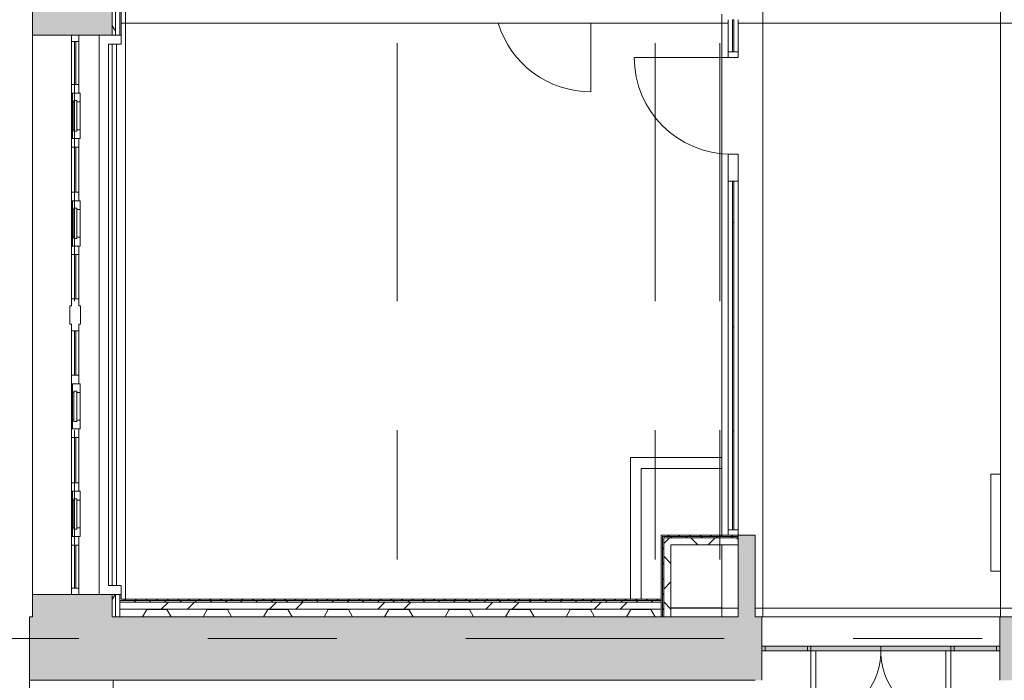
# Model space of a CAD drawing. Header units: millimetres. Extents: x -76482 to 3644, y -39128 to 75172.
# Tile 92 of 149: x -36900 to -27745, y 6000 to 12140. Entities that reach past the tile are written whole.
import ezdxf

# ---------------------------------------------------------------- set-up
doc = ezdxf.new("R2010")
doc.units = ezdxf.units.MM
doc.linetypes.add('Center', pattern=[5999.999824, 2400.000015, -1199.999936, 1199.999936, -1199.999936])
for name, color, linetype, lineweight in [('_Beyond_', 7, 'Continuous', 9), ('_Hidden Lines_', 7, 'Continuous', 9), ('Common Edges', 7, 'Continuous', 9), ('Curtain Panels', 7, 'Continuous', 9), ('Curtain Wall Mullions', 7, 'Continuous', 9), ('Curtain Wall Mullions-1', 7, 'Continuous', 18), ('Cut Pattern', 7, 'Continuous', 9), ('Doors', 7, 'Continuous', 9), ('Floors', 7, 'Continuous', 9), ('Structural Framing', 7, 'Continuous', 9), ('Walls', 7, 'Continuous', 9), ('Walls-2', 7, 'Continuous', 18), ('Windows', 7, 'Continuous', 9)]:
    doc.layers.add(name, color=color, linetype=linetype, lineweight=lineweight)
for name, color, linetype, lineweight, true_color in [('_Beyond_-1', 250, 'Continuous', 9, 0x333333), ('_Beyond_-3', 7, 'Continuous', 9, 0x7b7b7b), ('Cut Pattern-1', 9, 'Continuous', 9, 0x808080), ('Cut Pattern-2', 7, 'Continuous', 9, 0x787878), ('Doors-2', 7, 'Continuous', 9, 0xd4bfbf), ('Generic Models-1', 7, 'Continuous', 9, 0xd4bfbf), ('Grids-3', 7, 'Center', 9, 0xaaaaaa), ('Panel-1', 7, 'Continuous', 9, 0xd4bfbf), ('Plan Swing-1', 7, 'Continuous', 9, 0xd4bfbf), ('Structural Framing-3', 7, 'Continuous', 9, 0x7b7b7b), ('Structural Framing-4', 250, 'Continuous', 9, 0x333333), ('Windows-1', 7, 'Continuous', 18, 0xd4bfbf)]:
    doc.layers.add(name, color=color, linetype=linetype, lineweight=lineweight, true_color=true_color)
pattern_1 = [(0, (0, 0), (281.25, 162.38), [187.5, -375]), (120, (0, 0), (-281.2502, 162.37964), [187.5, -375]), (60, (0, 0), (-0.0002, 324.75964), [0, -375, 187.5, 0])]
pattern_2 = [(45, (0, 0), (0, 98.99495), [70, -70])]
pattern_3 = [(45, (0, 0), (-212.132, 212.132), []), (135, (0, 0), (-212.132, -212.132), [])]

# ---------------------------------------------------------------- blocks, each defined once
blk = doc.blocks.new('Ukse ava_ kaar 1 - 5220x1660-1530661-2_ korruse plaan')
at = {"layer": '_Hidden Lines_'}
for p, q in [((-2610, 390), (2610, 390)), ((-2610, -390), (2610, -390))]:
    blk.add_line(p, q, dxfattribs=at)
blk = doc.blocks.new('Topeltuks_ klaasküljed_ kaarega - ol_ olev MKU-22 - 2220x1950_ EI-15-12223487-2_ korruse plaan')
at = {"layer": 'Generic Models-1'}
h = blk.add_hatch(color=256, dxfattribs=at)
h.paths.add_polyline_path([(-1075.4, 22.2), (-1107.2, 22.2), (-1107.2, -22.2), (-1075.4, -22.2)])
h.paths.add_polyline_path([(-650, 22.2), (-681.7, 22.2), (-681.7, -22.2), (-650, -22.2)])
for points in [[(-1075.4, 22.2), (-1075.4, -22.2), (-681.7, -22.2), (-681.7, 22.2), (-966, 22.2)], [(-1075.4, 22.2), (-1075.4, -22.2), (-681.7, -22.2), (-681.7, 22.2), (-966, 22.2)], [(-650, 22.2), (-650, -22.2), (0, -22.2), (0, 22.2)], [(0, 22.2), (0, -22.2), (650, -22.2), (650, 22.2), (568.3, 22.2)], [(681.8, 22.2), (681.8, -22.2), (1075.5, -22.2), (1075.5, 22.2), (875.2, 22.2)], [(681.8, 22.2), (681.8, -22.2), (1075.5, -22.2), (1075.5, 22.2), (875.2, 22.2)]]:
    blk.add_hatch(color=256, dxfattribs=at).paths.add_polyline_path(points)
h = blk.add_hatch(color=256, dxfattribs=at)
h.paths.add_polyline_path([(650, 22.2), (650, -22.2), (681.8, -22.2), (681.8, 22.2)])
h.paths.add_polyline_path([(1075.5, 22.2), (1075.5, -22.2), (1107.2, -22.2), (1107.2, 22.2)])
for p, q in [((-1075.4, 22.2), (-681.7, 22.2)), ((-1075.4, 22.2), (-1075.4, -22.2)), ((-1075.4, 22.2), (-681.7, 22.2)), ((-1075.4, 22.2), (-1075.4, -22.2)), ((-681.7, -22.2), (-681.7, 22.2)), ((-681.7, -22.2), (-681.7, 22.2)), ((-650, 22.2), (0, 22.2)), ((-650, 22.2), (-650, -22.2)), ((0, -22.2), (0, 22.2)), ((0, 22.2), (650, 22.2)), ((0, 22.2), (0, -22.2)), ((650, -22.2), (650, 22.2)), ((681.8, 22.2), (1075.5, 22.2)), ((681.8, 22.2), (681.8, -22.2)), ((681.8, 22.2), (1075.5, 22.2)), ((681.8, 22.2), (681.8, -22.2)), ((1075.5, -22.2), (1075.5, 22.2)), ((1075.5, -22.2), (1075.5, 22.2)), ((-681.7, -22.2), (-1075.4, -22.2)), ((-681.7, -22.2), (-1075.4, -22.2)), ((0, -22.2), (-650, -22.2)), ((650, -22.2), (0, -22.2)), ((1075.5, -22.2), (681.8, -22.2)), ((1075.5, -22.2), (681.8, -22.2))]:
    blk.add_line(p, q, dxfattribs=at)
at = {"layer": 'Panel-1'}
for p, q in [((-650, 672.2), (-650, 22.2)), ((-605.6, 22.2), (-605.6, 669.7)), ((605.5, 22.2), (605.5, 669.7)), ((650, 672.2), (650, 22.2))]:
    blk.add_line(p, q, dxfattribs=at)
at = {"layer": 'Plan Swing-1'}
for centre, start, end in [((-648.9, 22.2), 0, 90.09358), ((648.9, 22.2), 89.90642, 180)]:
    blk.add_arc(centre, 648.9, start, end, dxfattribs=at)
at = {"layer": 'Windows-1'}
for p, q in [((-1075.4, 22.2), (-1107.2, 22.2)), ((-650, 22.2), (-681.7, 22.2)), ((681.8, 22.2), (650, 22.2)), ((1107.2, 22.2), (1075.5, 22.2)), ((-1107.2, -22.2), (-1075.4, -22.2)), ((-681.7, -22.2), (-650, -22.2)), ((650, -22.2), (681.8, -22.2)), ((1075.5, -22.2), (1107.2, -22.2))]:
    blk.add_line(p, q, dxfattribs=at)
blk = doc.blocks.new('Voolikukapp MK_ süvendita - ol_ olev VK - 900x1020-13008585-2_ korruse plaan')
at = {"layer": '_Beyond_-1'}
for p, q in [((-325, 300), (-325, 390)), ((575, 390), (-325, 390)), ((575, 300), (575, 390))]:
    blk.add_line(p, q, dxfattribs=at)
blk = doc.blocks.new('-1 korruse talad - -1 korruse talad-4257404-2_ korruse plaan')
at = {"layer": 'Structural Framing-3'}
blk.add_line((-30000, 6590), (-29461.1, 6590), dxfattribs=at)
at = {"layer": 'Structural Framing-4'}
for p, q in [((-30312, 12108.3), (-35955.5, 12108.3)), ((-27290, 12108.3), (-30220, 12108.3)), ((-30845, 6671.7), (-30220, 6671.7)), ((-30060, 6671.7), (-27620, 6671.7))]:
    blk.add_line(p, q, dxfattribs=at)
blk = doc.blocks.new('System Panel - VLS Klaas KAR_LAM 6_1_6-13878859-2_ korruse plaan')
at = {"layer": 'Curtain Panels'}
for p, q in [((459, 6.5), (-459, 6.5)), ((-459, 6.5), (-459, -6.5)), ((459, -6.5), (459, 6.5)), ((-459, -6.5), (459, -6.5))]:
    blk.add_line(p, q, dxfattribs=at)
blk = doc.blocks.new('System Panel - VLS Klaas KAR_LAM 6_1_6-13878863-2_ korruse plaan')
at = {"layer": 'Curtain Panels'}
for p, q in [((484, 6.5), (-484, 6.5)), ((-484, 6.5), (-484, -6.5)), ((484, -6.5), (484, 6.5)), ((-484, -6.5), (484, -6.5))]:
    blk.add_line(p, q, dxfattribs=at)
blk = doc.blocks.new('System Panel - VLS Klaas KAR_LAM 6_1_6-13878866-2_ korruse plaan')
at = {"layer": 'Curtain Panels'}
for p, q in [((193, 6.5), (-193, 6.5)), ((-193, 6.5), (-193, -6.5)), ((193, -6.5), (193, 6.5)), ((-193, -6.5), (193, -6.5))]:
    blk.add_line(p, q, dxfattribs=at)
blk = doc.blocks.new('VLS Klaasseina KVTD uks - ol_ olev MKU-15 - 900x2100-6649986-2_ korruse plaan')
at = {"layer": 'Panel-1'}
blk.add_line((450, 46), (450, 920), dxfattribs=at)
at = {"layer": 'Plan Swing-1'}
blk.add_arc((450, 20), 900, 90, 180, dxfattribs=at)
blk = doc.blocks.new('Rectangular Mullion - 50mm x 92mm-13878538-2_ korruse plaan')
at = {"layer": 'Curtain Wall Mullions'}
for p, q in [((-30312, 8318), (-30312, 7400)), ((-30220, 8318), (-30220, 7400))]:
    blk.add_line(p, q, dxfattribs=at)
blk = doc.blocks.new('Rectangular Mullion - 50mm x 92mm-13878523-2_ korruse plaan')
at = {"layer": 'Curtain Wall Mullions'}
for p, q in [((-30312, 9286), (-30312, 8318)), ((-30220, 9286), (-30220, 8318))]:
    blk.add_line(p, q, dxfattribs=at)
blk = doc.blocks.new('Rectangular Mullion - 50mm x 92mm-13878519-2_ korruse plaan')
at = {"layer": 'Curtain Wall Mullions'}
for p, q in [((-30312, 10640), (-30312, 10254)), ((-30220, 10640), (-30220, 10254))]:
    blk.add_line(p, q, dxfattribs=at)
blk = doc.blocks.new('System Panel - VLS Klaas KAR_LAM 6_1_6-8811377-2_ korruse plaan')
at = {"layer": 'Curtain Panels'}
for p, q in [((150, 6.5), (-150, 6.5)), ((-150, 6.5), (-150, -6.5)), ((150, -6.5), (150, 6.5)), ((-150, -6.5), (150, -6.5))]:
    blk.add_line(p, q, dxfattribs=at)
blk = doc.blocks.new('Rectangular Mullion - 50mm x 92mm-6649981-2_ korruse plaan')
at = {"layer": 'Curtain Wall Mullions'}
for p, q in [((-18476, 55982), (-18776, 55982)), ((-18476, 55890), (-18776, 55890))]:
    blk.add_line(p, q, dxfattribs=at)
blk = doc.blocks.new('Rectangular Mullion - 250mm x 92mm VASAK-13876163-2_ korruse plaan')
at = {"layer": 'Curtain Wall Mullions-1'}
for p, q in [((-225, 46), (25, 46)), ((-225, -46), (-225, 46)), ((25, 46), (25, -46)), ((25, -46), (-225, -46))]:
    blk.add_line(p, q, dxfattribs=at)
blk = doc.blocks.new('Rectangular Mullion - 50mm x 92mm-6649982-2_ korruse plaan')
at = {"layer": 'Curtain Wall Mullions-1'}
for p, q in [((-25, 46), (25, 46)), ((-25, -46), (-25, 46)), ((25, 46), (25, -46)), ((25, -46), (-25, -46))]:
    blk.add_line(p, q, dxfattribs=at)
blk = doc.blocks.new('Rectangular Mullion - 50mm x 92mm-6649993-2_ korruse plaan')
at = {"layer": 'Curtain Wall Mullions-1'}
for p, q in [((0, 46), (-50, 46)), ((-50, 46), (-50, -46)), ((0, -46), (0, 46)), ((-50, -46), (0, -46))]:
    blk.add_line(p, q, dxfattribs=at)
blk = doc.blocks.new('System Panel - Peegelaknad 6-16-4-16-4_ paneel-13544893-2_ korruse plaan')
at = {"layer": 'Curtain Panels'}
for p, q in [((200, 5), (-200, 5)), ((-200, 5), (-200, -5)), ((200, -5), (200, 5)), ((-200, -5), (200, -5))]:
    blk.add_line(p, q, dxfattribs=at)
blk = doc.blocks.new('System Panel - Peegelaknad 6-16-4-16-4_ paneel-13544894-2_ korruse plaan')
at = {"layer": 'Curtain Panels'}
for p, q in [((205, 5), (-205, 5)), ((-205, 5), (-205, -5)), ((205, -5), (205, 5)), ((-205, -5), (205, -5))]:
    blk.add_line(p, q, dxfattribs=at)
blk = doc.blocks.new('System Panel - Peegelaknad 6-16-4-16-4_ paneel-13544896-2_ korruse plaan')
at = {"layer": 'Curtain Panels'}
for p, q in [((200, 5), (-200, 5)), ((-200, 5), (-200, -5)), ((200, -5), (200, 5)), ((-200, -5), (200, -5))]:
    blk.add_line(p, q, dxfattribs=at)
blk = doc.blocks.new('Klaasseina akna tüüp 6 - Aken_ klaas_ parem-12915667-2_ korruse plaan')
at = {"layer": 'Windows'}
for p, q in [((-210, 47.8), (210, 47.8)), ((-210, -26.2), (-210, 47.8)), ((-210, 47.8), (-128.8, 47.8)), ((-210, -26.2), (-210, 47.8)), ((-141.5, 14), (141.5, 14)), ((-141.5, -14), (-141.5, 14)), ((-141.5, 14), (-141.5, -14)), ((-128.8, 14), (-141.5, 14)), ((-128.8, 47.8), (-128.8, 14)), ((128.8, 47.8), (210, 47.8)), ((128.8, 14), (128.8, 47.8)), ((141.5, 14), (128.8, 14)), ((141.5, 14), (141.5, -14)), ((141.5, -14), (141.5, 14)), ((210, 47.8), (210, -26.2)), ((210, 47.8), (210, -26.2)), ((210, -26.2), (-210, -26.2)), ((-125.6, -26.2), (-210, -26.2)), ((141.5, -14), (-141.5, -14)), ((-141.5, -14), (-125.6, -14)), ((-125.6, -14), (-125.6, -26.2)), ((125.6, -26.2), (125.6, -14)), ((125.6, -14), (141.5, -14)), ((210, -26.2), (125.6, -26.2))]:
    blk.add_line(p, q, dxfattribs=at)
blk = doc.blocks.new('System Panel - Peegelaknad 6-16-4-16-4_ paneel-13544898-2_ korruse plaan')
at = {"layer": 'Curtain Panels'}
for p, q in [((210, 5), (-210, 5)), ((-210, 5), (-210, -5)), ((210, -5), (210, 5)), ((-210, -5), (210, -5))]:
    blk.add_line(p, q, dxfattribs=at)
blk = doc.blocks.new('Klaasseina akna tüüp 1 - Aken_ klaas_ vasak-12921802-2_ korruse plaan')
at = {"layer": 'Windows'}
for p, q in [((-210, 47.8), (210, 47.8)), ((-210, -26.2), (-210, 47.8)), ((-210, 47.8), (-128.8, 47.8)), ((-210, -26.2), (-210, 47.8)), ((-141.5, 14), (141.5, 14)), ((-141.5, -14), (-141.5, 14)), ((-141.5, 14), (-141.5, -14)), ((-128.8, 14), (-141.5, 14)), ((-128.8, 47.8), (-128.8, 14)), ((128.8, 47.8), (210, 47.8)), ((128.8, 14), (128.8, 47.8)), ((141.5, 14), (128.8, 14)), ((141.5, 14), (141.5, -14)), ((141.5, -14), (141.5, 14)), ((210, 47.8), (210, -26.2)), ((210, 47.8), (210, -26.2)), ((210, -26.2), (-210, -26.2)), ((-125.6, -26.2), (-210, -26.2)), ((141.5, -14), (-141.5, -14)), ((-141.5, -14), (-125.6, -14)), ((-125.6, -14), (-125.6, -26.2)), ((125.6, -26.2), (125.6, -14)), ((125.6, -14), (141.5, -14)), ((210, -26.2), (125.6, -26.2))]:
    blk.add_line(p, q, dxfattribs=at)
blk = doc.blocks.new('Rectangular Mullion - NEW 80x70mm-10518673-2_ korruse plaan')
at = {"layer": 'Curtain Wall Mullions-1'}
for p, q in [((-40, 35), (40, 35)), ((-40, 26.2), (-40, 35)), ((40, 35), (40, -35)), ((40, -35), (-40, -35))]:
    blk.add_line(p, q, dxfattribs=at)
blk = doc.blocks.new('Rectangular Mullion - NEW 80x70mm-V86-2_ korruse plaan')
at = {"layer": 'Curtain Wall Mullions-1'}
for p, q in [((-40, 35), (40, 35)), ((-40, -35), (-40, 35)), ((40, 35), (40, 26.2)), ((40, -35), (-40, -35))]:
    blk.add_line(p, q, dxfattribs=at)
blk = doc.blocks.new('Rectangular Mullion - NEW 60x70mm-10507971-2_ korruse plaan')
at = {"layer": 'Curtain Wall Mullions'}
for p, q in [((-30485, 3550), (-30485, 3960)), ((-30415, 3550), (-30415, 3960))]:
    blk.add_line(p, q, dxfattribs=at)
blk = doc.blocks.new('Rectangular Mullion - NEW 60x70mm-10507970-2_ korruse plaan')
at = {"layer": 'Curtain Wall Mullions'}
blk.add_line((-30485, 5040), (-30485, 5460), dxfattribs=at)
blk = doc.blocks.new('Rectangular Mullion - NEW 60x70mm-V87-2_ korruse plaan')
at = {"layer": 'Curtain Wall Mullions'}
for p, q in [((-36460, 40497.5), (-36460, 40917.5)), ((-36390, 40497.5), (-36390, 40917.5))]:
    blk.add_line(p, q, dxfattribs=at)
blk = doc.blocks.new('Rectangular Mullion - NEW 60x70mm-10507972-2_ korruse plaan')
at = {"layer": 'Curtain Wall Mullions'}
for p, q in [((-30485, 860), (-30485, 1260)), ((-30415, 860), (-30415, 1260))]:
    blk.add_line(p, q, dxfattribs=at)
blk = doc.blocks.new('Rectangular Mullion - NEW 60x70mm-10507973-2_ korruse plaan')
at = {"layer": 'Curtain Wall Mullions'}
for p, q in [((-30485, 2840), (-30485, 3250)), ((-30415, 2840), (-30415, 3250))]:
    blk.add_line(p, q, dxfattribs=at)
blk = doc.blocks.new('Rectangular Mullion - NEW 60x70mm-10507974-2_ korruse plaan')
at = {"layer": 'Curtain Wall Mullions'}
for p, q in [((-30485, 5540), (-30485, 5940)), ((-30415, 5540), (-30415, 5940))]:
    blk.add_line(p, q, dxfattribs=at)
blk = doc.blocks.new('Rectangular Mullion - NEW 60x70mm-10518696-2_ korruse plaan')
at = {"layer": 'Curtain Wall Mullions-1'}
for p, q in [((-60, 35), (0, 35)), ((-60, -35), (-60, 35)), ((0, 35), (0, -35)), ((0, -35), (-60, -35))]:
    blk.add_line(p, q, dxfattribs=at)
blk = doc.blocks.new('Rectangular Mullion - NEW 60x70mm-10518697-2_ korruse plaan')
at = {"layer": 'Curtain Wall Mullions-1'}
for p, q in [((0, 35), (-60, 35)), ((-60, 35), (-60, -35)), ((0, -35), (0, 35)), ((-60, -35), (0, -35))]:
    blk.add_line(p, q, dxfattribs=at)
blk = doc.blocks.new('Rectangular Mullion - NEW 300x100mm-10518690-2_ korruse plaan')
at = {"layer": 'Curtain Wall Mullions-1'}
for p, q in [((-150, 35), (-85, 35)), ((-150, -35), (-150, 35)), ((-85, 35), (-85, 50)), ((-85, 50), (85, 50)), ((85, 50), (85, 35)), ((85, 35), (150, 35)), ((150, 35), (150, -35)), ((-85, -35), (-150, -35)), ((-85, -50), (-85, -35)), ((85, -50), (-85, -50)), ((150, -35), (85, -35)), ((85, -35), (85, -50))]:
    blk.add_line(p, q, dxfattribs=at)
blk = doc.blocks.new('VLS Klaasseina KVTD uks - uus  MKU-15 eeskujul - 900x2100 2-13920179-2_ korruse plaan')
at = {"layer": '_Beyond_-1'}
blk.add_line((450, -281.7), (450, -920), dxfattribs=at)
blk.add_arc((450, -20), 900, 196.99101, 270, dxfattribs=at)

msp = doc.modelspace()

# ---------------------------------------------------------------- hatches: boundary and pattern name
at = {"layer": 'Cut Pattern'}
h = msp.add_hatch(dxfattribs=at)
h.set_pattern_fill('FP_6', color=256, style=0, pattern_type=2)
h.set_pattern_definition(pattern_1)
h.paths.add_polyline_path([(-36030, 6590), (-36010, 6590), (-36010, 6796.6), (-36040, 6796.6), (-36040, 6590)])
h.paths.add_polyline_path([(-36010, 11996.6), (-36010, 12420), (-36040, 12420), (-36040, 11996.6)])
h = msp.add_hatch(dxfattribs=at)
h.set_pattern_fill('FP_1', color=256, style=0, pattern_type=2)
h.set_pattern_definition(pattern_2)
h.paths.add_polyline_path([(-30935.5, 7337.5), (-30220, 7337.5), (-30220, 7350), (-30935.5, 7350)])
h = msp.add_hatch(dxfattribs=at)
h.set_pattern_fill('FP_21', color=256, angle=135, style=0, pattern_type=2)
h.set_pattern_definition([(135, (-30577.75, 7350), (-70.71, -70.71), [])])
h.paths.add_polyline_path([(-30923, 7325.5), (-30220, 7325.5), (-30220, 7337.5), (-30923, 7337.5)])
h = msp.add_hatch(dxfattribs=at)
h.set_pattern_fill('FP_22', color=256, angle=-225, style=0, pattern_type=2)
h.set_pattern_definition([(225, (-30935.5, 6924.75), (70.71, -70.71), [])])
h.paths.add_polyline_path([(-30911, 6590), (-30911, 7325.5), (-30923, 7325.5), (-30923, 6590)])
h = msp.add_hatch(dxfattribs=at)
h.set_pattern_fill('FP_19', color=256, angle=135, style=0, pattern_type=2)
h.set_pattern_definition([(135, (-33445.5, 6755), (-70.7107, -70.7107), [])])
h.paths.add_polyline_path([(-30935.5, 6726), (-30935.5, 6741), (-35968, 6741), (-35968, 6726), (-31916, 6726)])
h = msp.add_hatch(dxfattribs=at)
h.set_pattern_fill('FP_1', color=256, style=0, pattern_type=2)
h.set_pattern_definition(pattern_2)
h.paths.add_polyline_path([(-30935.5, 6741), (-30935.5, 6755), (-35955.5, 6755), (-35955.5, 6741), (-31916, 6741)])
h = msp.add_hatch(dxfattribs=at)
h.set_pattern_fill('FP_6', color=256, style=0, pattern_type=2)
h.set_pattern_definition(pattern_1)
h.paths.add_polyline_path([(-35968, 6590), (-30935.5, 6590), (-30935.5, 6660), (-35968, 6660)])
at = {"layer": 'Cut Pattern-1'}
h = msp.add_hatch(color=256, dxfattribs=at)
h.paths.add_polyline_path([(-36212, 6590), (-36040, 6590), (-36040, 6796.6), (-36780, 6796.6), (-36780, 6590)])
h.paths.add_polyline_path([(-36040, 11996.6), (-36040, 12768.7), (-36780, 12768.7), (-36780, 11996.6), (-36212, 11996.6)])
h.paths.add_polyline_path([(-36780, 17968.7), (-36040, 17968.7), (-36040, 18748.7), (-36780, 18748.7), (-36780, 18150.6)])
for points in [[(-30220, 6890), (-30060, 6890), (-30060, 7350), (-30220, 7350)], [(-30074.8, 6590), (-30060, 6590), (-30060, 6890), (-30220, 6890), (-30220, 6590)], [(-36030, 6000), (-36030, 6590), (-36810, 6590), (-36810, 6000), (-36212, 6000)], [(-35598.3, 6000), (-30060, 6000), (-30060, 6590), (-36030, 6590), (-36030, 6000)]]:
    msp.add_hatch(color=256, dxfattribs=at).paths.add_polyline_path(points)
h = msp.add_hatch(color=256, dxfattribs=at)
h.paths.add_polyline_path([(-7367.2, 6000), (-6392.5, 6000), (-6392.5, 6590), (-27785.6, 6590), (-27785.6, 6000), (-17186.7, 6000)])
h.paths.add_polyline_path([(-30000, 6000), (-30000, 6590), (-30060, 6590), (-30060, 6000)])
at = {"layer": 'Cut Pattern-2'}
h = msp.add_hatch(dxfattribs=at)
h.set_pattern_fill('FP_2', color=256, style=0, pattern_type=2)
h.set_pattern_definition(pattern_3)
h.paths.add_polyline_path([(-30845, 7259.5), (-30220, 7259.5), (-30220, 7325.5), (-30911, 7325.5), (-30911, 7259.5)])
h = msp.add_hatch(dxfattribs=at)
h.set_pattern_fill('FP_2', color=256, style=0, pattern_type=2)
h.set_pattern_definition(pattern_3)
h.paths.add_polyline_path([(-30911, 6590), (-30845, 6590), (-30845, 7259.5), (-30911, 7259.5)])
h = msp.add_hatch(dxfattribs=at)
h.set_pattern_fill('FP_13', color=256, style=0, pattern_type=2)
h.set_pattern_definition([(45, (0, 0), (-502.894, 502.894), []), (45, (0, 762), (-502.894, 502.894), [])])
h.paths.add_polyline_path([(-30935.5, 6660), (-30935.5, 6726), (-35968, 6726), (-35968, 6660), (-31916, 6660)])

# ---------------------------------------------------------------- linework, layer by layer
at = {"layer": '_Beyond_'}
for p, q in [((-36000, 11912.1), (-36000, 6881.1)), ((-29990, 6590), (-27785.6, 6590))]:
    msp.add_line(p, q, dxfattribs=at)
at = {"layer": '_Beyond_-1'}
for p, q in [((-27780, 6590), (-27780, 24367.8)), ((-29990, 12790), (-29990, 6590)), ((-35915.5, 12347.5), (-35915.5, 6755)), ((-30370, 7350), (-30370, 12190)), ((-31220, 6755), (-31220, 8070)), ((-31220, 8070), (-30370, 8070)), ((-31120, 7970), (-31120, 6755)), ((-30370, 7970), (-31120, 7970)), ((-30370, 7259.5), (-30370, 6590)), ((-30845, 6674.5), (-30370, 6674.5))]:
    msp.add_line(p, q, dxfattribs=at)
at = {"layer": '_Beyond_-3'}
for p, q in [((-30220, 6590), (-30845, 6590)), ((-30000, 6590), (-29990, 6590))]:
    msp.add_line(p, q, dxfattribs=at)
at = {"layer": 'Common Edges'}
for p, q in [((-36010, 12768.7), (-36010, 11996.6)), ((-35968, 12768.7), (-35968, 11996.6)), ((-30923, 7337.5), (-30220, 7337.5)), ((-30923, 6590), (-30923, 7337.5)), ((-30911, 7325.5), (-30220, 7325.5)), ((-30911, 6590), (-30911, 7325.5)), ((-36010, 6796.6), (-36010, 6590)), ((-35968, 6590), (-35968, 6796.6)), ((-30935.5, 6741), (-35968, 6741)), ((-30935.5, 6726), (-35968, 6726)), ((-35968, 6660), (-35955.5, 6660)), ((-30935.5, 6660), (-35955.5, 6660)), ((-36030, 6590), (-35955.5, 6590)), ((-30935.5, 6590), (-30845, 6590))]:
    msp.add_line(p, q, dxfattribs=at)
at = {"layer": 'Floors'}
msp.add_line((-36040, 11912.1), (-36040, 6881.1), dxfattribs=at)
at = {"layer": 'Grids-3'}
for p, q in [((-36390, 65923.4), (-36390, -17569.7)), ((-33390, 65923.4), (-33390, -17569.7)), ((-30990, 65923.4), (-30990, -17569.7)), ((-30390, 65923.4), (-30390, -17569.7)), ((-68751.2, 6390), (-17590, 6390))]:
    msp.add_line(p, q, dxfattribs=at)
at = {"layer": 'Walls'}
for p, q in [((-36040, 11996.6), (-36040, 12768.7)), ((-36780, 6796.6), (-36780, 11996.6)), ((-36159.5, 6796.6), (-36159.5, 11996.6)), ((-35955.5, 11996.6), (-35955.5, 11912.1)), ((-36075, 11912.1), (-36075, 6881.1)), ((-35955.5, 11912.1), (-36075, 11912.1)), ((-36075, 6881.1), (-35955.5, 6881.1)), ((-35955.5, 6796.6), (-35955.5, 6881.1)), ((-36040, 6590), (-36040, 6796.6))]:
    msp.add_line(p, q, dxfattribs=at)
at = {"layer": 'Walls-2'}
for p, q in [((-36780, 12768.7), (-36780, 11996.6)), ((-35955.5, 11996.6), (-35955.5, 12768.7)), ((-36780, 11996.6), (-35955.5, 11996.6)), ((-30220, 7350), (-30935.5, 7350)), ((-30935.5, 7350), (-30935.5, 6590)), ((-30220, 7350), (-30220, 6590)), ((-30060, 7350), (-30220, 7350)), ((-30060, 6590), (-30060, 7350)), ((-30845, 7259.5), (-30220, 7259.5)), ((-30845, 6590), (-30845, 7259.5)), ((-36780, 6796.6), (-36780, 6590)), ((-35955.5, 6796.6), (-36780, 6796.6)), ((-35955.5, 6755), (-35955.5, 6796.6)), ((-30935.5, 6755), (-35955.5, 6755)), ((-36780, 6590), (-36810, 6590)), ((-36810, 6590), (-36810, 6000)), ((-36030, 6590), (-36040, 6590)), ((-30935.5, 6590), (-35955.5, 6590)), ((-30220, 6590), (-30845, 6590)), ((-30000, 6590), (-30060, 6590)), ((-30000, 6000), (-30000, 6590)), ((-27620, 6590), (-27785.6, 6590)), ((-27785.6, 6590), (-27785.6, 6000)), ((-36810, 6000), (-30060, 6000))]:
    msp.add_line(p, q, dxfattribs=at)

# ---------------------------------------------------------------- block references
at = {"layer": '_Beyond_-1'}
msp.add_blockref('VLS Klaasseina KVTD uks - uus  MKU-15 eeskujul - 900x2100 2-13920179-2_ korruse plaan', (-32040, 12390), dxfattribs=at)
at = {"layer": '_Beyond_-1', "rotation": 89.9999999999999}
msp.add_blockref('Voolikukapp MK_ süvendita - ol_ olev VK - 900x1020-13008585-2_ korruse plaan', (-27480, 7340), dxfattribs=at)
at = {"layer": 'Curtain Panels'}
for name, p, rotation in [('System Panel - VLS Klaas KAR_LAM 6_1_6-8811377-2_ korruse plaan', (-30266, 11990), 89.99999999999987), ('System Panel - Peegelaknad 6-16-4-16-4_ paneel-13544893-2_ korruse plaan', (-36384, 11736.6), 269.9999999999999), ('System Panel - Peegelaknad 6-16-4-16-4_ paneel-13544898-2_ korruse plaan', (-36384, 10746.6), 269.9999999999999), ('System Panel - VLS Klaas KAR_LAM 6_1_6-13878866-2_ korruse plaan', (-30266, 10447), 89.99999999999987), ('System Panel - VLS Klaas KAR_LAM 6_1_6-13878863-2_ korruse plaan', (-30266, 9770), 89.99999999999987), ('System Panel - Peegelaknad 6-16-4-16-4_ paneel-13544894-2_ korruse plaan', (-36384, 9751.6), 269.9999999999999), ('System Panel - Peegelaknad 6-16-4-16-4_ paneel-13544894-2_ korruse plaan', (-36384, 9041.6), 269.9999999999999), ('System Panel - VLS Klaas KAR_LAM 6_1_6-13878863-2_ korruse plaan', (-30266, 8802), 89.99999999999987), ('System Panel - Peegelaknad 6-16-4-16-4_ paneel-13544898-2_ korruse plaan', (-36384, 8046.6), 269.9999999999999), ('System Panel - VLS Klaas KAR_LAM 6_1_6-13878859-2_ korruse plaan', (-30266, 7859), 89.99999999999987), ('System Panel - Peegelaknad 6-16-4-16-4_ paneel-13544896-2_ korruse plaan', (-36384, 7056.6), 269.9999999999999)]:
    msp.add_blockref(name, p, dxfattribs=dict(at, rotation=rotation))
at = {"layer": 'Curtain Wall Mullions'}
for name, p, rotation in [('Rectangular Mullion - 50mm x 92mm-6649981-2_ korruse plaan', (25670, 30616), 90), ('Rectangular Mullion - NEW 60x70mm-10518697-2_ korruse plaan', (-36384, 11996.6), 89.99999999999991), ('Rectangular Mullion - 50mm x 92mm-6649993-2_ korruse plaan', (-30266, 7350), 269.9999999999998)]:
    msp.add_blockref(name, p, dxfattribs=dict(at, rotation=rotation))
for name, p in [('Rectangular Mullion - NEW 60x70mm-10507974-2_ korruse plaan', (-5934, 5996.6)), ('Rectangular Mullion - NEW 60x70mm-10507970-2_ korruse plaan', (-5934, 5996.6)), ('Rectangular Mullion - NEW 60x70mm-V87-2_ korruse plaan', (41, -29960.9)), ('Rectangular Mullion - 50mm x 92mm-13878519-2_ korruse plaan', (0, 0)), ('Rectangular Mullion - NEW 60x70mm-10507970-2_ korruse plaan', (-5934, 4996.6)), ('Rectangular Mullion - 50mm x 92mm-13878523-2_ korruse plaan', (0, 968)), ('Rectangular Mullion - NEW 60x70mm-10507971-2_ korruse plaan', (-5934, 5996.6)), ('Rectangular Mullion - NEW 60x70mm-10507973-2_ korruse plaan', (-5934, 5996.6)), ('Rectangular Mullion - 50mm x 92mm-13878523-2_ korruse plaan', (0, 0)), ('Rectangular Mullion - NEW 60x70mm-10507970-2_ korruse plaan', (-5934, 3296.6)), ('Rectangular Mullion - NEW 60x70mm-V87-2_ korruse plaan', (41, -32660.9)), ('Rectangular Mullion - 50mm x 92mm-13878538-2_ korruse plaan', (0, 0)), ('Rectangular Mullion - NEW 60x70mm-10507970-2_ korruse plaan', (-5934, 2296.6)), ('Rectangular Mullion - NEW 60x70mm-10507972-2_ korruse plaan', (-5934, 5996.6))]:
    msp.add_blockref(name, p, dxfattribs=at)
at = {"layer": 'Curtain Wall Mullions', "extrusion": (0, 0, -1)}
for name, p, rotation in [('Rectangular Mullion - 50mm x 92mm-6649982-2_ korruse plaan', (30266, 11815), 90.00000000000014), ('Rectangular Mullion - NEW 80x70mm-V86-2_ korruse plaan', (36384, 11496.6), 270.0000000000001), ('Rectangular Mullion - NEW 80x70mm-10518673-2_ korruse plaan', (36384, 10996.6), 270.0000000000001), ('Rectangular Mullion - 250mm x 92mm VASAK-13876163-2_ korruse plaan', (30266, 10865), 90.00000000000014), ('Rectangular Mullion - NEW 80x70mm-V86-2_ korruse plaan', (36384, 10496.6), 270.0000000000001), ('Rectangular Mullion - NEW 80x70mm-10518673-2_ korruse plaan', (36384, 9996.6), 270.0000000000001), ('Rectangular Mullion - NEW 300x100mm-10518690-2_ korruse plaan', (36384, 9396.6), 270.0000000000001), ('Rectangular Mullion - NEW 80x70mm-V86-2_ korruse plaan', (36384, 8796.6), 270.0000000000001), ('Rectangular Mullion - NEW 80x70mm-10518673-2_ korruse plaan', (36384, 8296.6), 270.0000000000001), ('Rectangular Mullion - NEW 80x70mm-V86-2_ korruse plaan', (36384, 7796.6), 270.0000000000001), ('Rectangular Mullion - NEW 80x70mm-10518673-2_ korruse plaan', (36384, 7296.6), 270.0000000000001), ('Rectangular Mullion - NEW 60x70mm-10518696-2_ korruse plaan', (36384, 6796.6), 270.0000000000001)]:
    msp.add_blockref(name, p, dxfattribs=dict(at, rotation=rotation))
at = {"layer": 'Doors', "rotation": 269.9999999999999}
msp.add_blockref('Ukse ava_ kaar 1 - 5220x1660-1530661-2_ korruse plaan', (-36420, 3390), dxfattribs=at)
at = {"layer": 'Doors-2'}
for name, p, rotation in [('VLS Klaasseina KVTD uks - ol_ olev MKU-15 - 900x2100-6649986-2_ korruse plaan', (-30266, 11340), 89.99999999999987), ('Topeltuks_ klaasküljed_ kaarega - ol_ olev MKU-22 - 2220x1950_ EI-15-12223487-2_ korruse plaan', (-28892.8, 6295), 180)]:
    msp.add_blockref(name, p, dxfattribs=dict(at, rotation=rotation))
at = {"layer": 'Structural Framing'}
msp.add_blockref('-1 korruse talad - -1 korruse talad-4257404-2_ korruse plaan', (0, 0), dxfattribs=at)
at = {"layer": 'Windows', "rotation": 269.9999999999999}
for name, p in [('Klaasseina akna tüüp 1 - Aken_ klaas_ vasak-12921802-2_ korruse plaan', (-36384, 11246.6)), ('Klaasseina akna tüüp 1 - Aken_ klaas_ vasak-12921802-2_ korruse plaan', (-36384, 10246.6)), ('Klaasseina akna tüüp 6 - Aken_ klaas_ parem-12915667-2_ korruse plaan', (-36384, 8546.6)), ('Klaasseina akna tüüp 6 - Aken_ klaas_ parem-12915667-2_ korruse plaan', (-36384, 7546.6))]:
    msp.add_blockref(name, p, dxfattribs=at)

doc.saveas('drawing.dxf')
